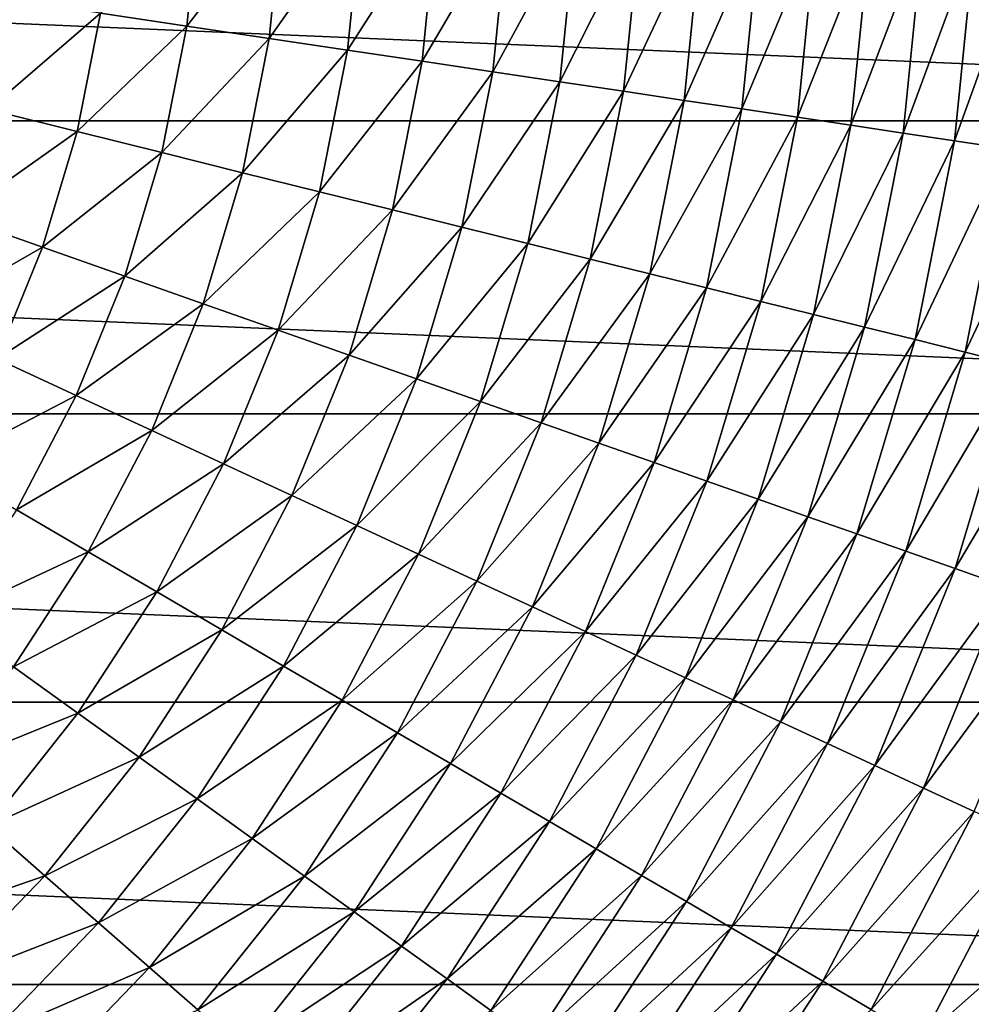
# Model space of a CAD drawing. Header units: millimetres. Extents: x -43.6 to 43.6, y -43.6 to 43.6.
# Tile 247 of 256: x 7.3 to 13.1, y -7.3 to -1.2. Entities that reach past the tile are written whole.
import ezdxf

# ---------------------------------------------------------------- set-up
doc = ezdxf.new("R2010")
doc.units = ezdxf.units.MM
doc.header["$LTSCALE"] = 52.148148
doc.layers.add('143', color=7, linetype='CONTINUOUS')
doc.layers.add('148', color=7, linetype='CONTINUOUS')

msp = doc.modelspace()

# ---------------------------------------------------------------- linework, layer by layer
at = {"layer": '143', "color": 9, "linetype": 'Continuous', "true_color": 0xc2bdad}
for points in [[(-21.4225, -1.8233, -75.5285), (-21.5, 0, -75.5285), (21.4225, -1.8233, -75.5285), (-21.4225, -1.8233, -75.5285)], [(21.4225, -1.8233, -75.5285), (-21.5, 0, -75.5285), (21.5, 0, -75.5285), (21.4225, -1.8233, -75.5285)], [(-21.1907, -3.6335, -75.5285), (-21.4225, -1.8233, -75.5285), (21.1907, -3.6335, -75.5285), (-21.1907, -3.6335, -75.5285)], [(21.1907, -3.6335, -75.5285), (-21.4225, -1.8233, -75.5285), (21.4225, -1.8233, -75.5285), (21.1907, -3.6335, -75.5285)], [(-20.8063, -5.4175, -75.5285), (-21.1907, -3.6335, -75.5285), (20.8063, -5.4175, -75.5285), (-20.8063, -5.4175, -75.5285)], [(20.8063, -5.4175, -75.5285), (-21.1907, -3.6335, -75.5285), (21.1907, -3.6335, -75.5285), (20.8063, -5.4175, -75.5285)], [(-20.2719, -7.1625, -75.5285), (-20.8063, -5.4175, -75.5285), (20.2719, -7.1625, -75.5285), (-20.2719, -7.1625, -75.5285)], [(20.2719, -7.1625, -75.5285), (-20.8063, -5.4175, -75.5285), (20.8063, -5.4175, -75.5285), (20.2719, -7.1625, -75.5285)], [(-19.5914, -8.8559, -75.5285), (-20.2719, -7.1625, -75.5285), (19.5914, -8.8559, -75.5285), (-19.5914, -8.8559, -75.5285)], [(19.5914, -8.8559, -75.5285), (-20.2719, -7.1625, -75.5285), (20.2719, -7.1625, -75.5285), (19.5914, -8.8559, -75.5285)]]:
    msp.add_3dface(points, dxfattribs=at)
at = {"layer": '148', "linetype": 'Continuous'}
for points in [[(8.3672, -0.4436, 2.7851), (7.7537, -1.1573, 3.299), (8.2871, -1.2369, 2.7851), (8.3672, -0.4436, 2.7851)], [(8.3672, -0.4436, 2.7851), (8.2871, -1.2369, 2.7851), (8.8811, -0.4708, 2.24), (8.3672, -0.4436, 2.7851)], [(8.8811, -0.4708, 2.24), (8.2871, -1.2369, 2.7851), (8.7962, -1.3129, 2.24), (8.8811, -0.4708, 2.24)], [(8.8811, -0.4708, 2.24), (8.7962, -1.3129, 2.24), (9.3705, -0.4968, 1.6667), (8.8811, -0.4708, 2.24)], [(9.3705, -0.4968, 1.6667), (8.7962, -1.3129, 2.24), (9.2808, -1.3852, 1.6667), (9.3705, -0.4968, 1.6667)], [(9.3705, -0.4968, 1.6667), (9.2808, -1.3852, 1.6667), (9.8355, -0.5214, 1.0684), (9.3705, -0.4968, 1.6667)], [(9.8355, -0.5214, 1.0684), (9.2808, -1.3852, 1.6667), (9.7414, -1.454, 1.0684), (9.8355, -0.5214, 1.0684)], [(9.8355, -0.5214, 1.0684), (9.7414, -1.454, 1.0684), (10.2768, -0.5448, 0.4488), (9.8355, -0.5214, 1.0684)], [(10.2768, -0.5448, 0.4488), (9.7414, -1.454, 1.0684), (10.1785, -1.5192, 0.4488), (10.2768, -0.5448, 0.4488)], [(10.2768, -0.5448, 0.4488), (10.1785, -1.5192, 0.4488), (10.6955, -0.567, -0.1882), (10.2768, -0.5448, 0.4488)], [(10.6955, -0.567, -0.1882), (10.1785, -1.5192, 0.4488), (10.5932, -1.5811, -0.1882), (10.6955, -0.567, -0.1882)], [(10.6955, -0.567, -0.1882), (10.5932, -1.5811, -0.1882), (11.093, -0.5881, -0.8385), (10.6955, -0.567, -0.1882)], [(11.093, -0.5881, -0.8385), (10.5932, -1.5811, -0.1882), (10.9869, -1.6399, -0.8385), (11.093, -0.5881, -0.8385)], [(11.093, -0.5881, -0.8385), (10.9869, -1.6399, -0.8385), (11.4711, -0.6081, -1.4976), (11.093, -0.5881, -0.8385)], [(11.4711, -0.6081, -1.4976), (10.9869, -1.6399, -0.8385), (11.3613, -1.6958, -1.4976), (11.4711, -0.6081, -1.4976)], [(11.4711, -0.6081, -1.4976), (11.3613, -1.6958, -1.4976), (11.8319, -0.6273, -2.1606), (11.4711, -0.6081, -1.4976)], [(11.8319, -0.6273, -2.1606), (11.3613, -1.6958, -1.4976), (11.7187, -1.7491, -2.1606), (11.8319, -0.6273, -2.1606)], [(11.8319, -0.6273, -2.1606), (11.7187, -1.7491, -2.1606), (12.178, -0.6456, -2.8224), (11.8319, -0.6273, -2.1606)], [(12.178, -0.6456, -2.8224), (11.7187, -1.7491, -2.1606), (12.0615, -1.8003, -2.8224), (12.178, -0.6456, -2.8224)], [(12.178, -0.6456, -2.8224), (12.0615, -1.8003, -2.8224), (12.5122, -0.6633, -3.4775), (12.178, -0.6456, -2.8224)], [(12.5122, -0.6633, -3.4775), (12.0615, -1.8003, -2.8224), (12.3925, -1.8497, -3.4775), (12.5122, -0.6633, -3.4775)], [(12.5122, -0.6633, -3.4775), (12.3925, -1.8497, -3.4775), (12.8379, -0.6806, -4.1203), (12.5122, -0.6633, -3.4775)], [(12.8379, -0.6806, -4.1203), (12.3925, -1.8497, -3.4775), (12.715, -1.8978, -4.1203), (12.8379, -0.6806, -4.1203)], [(12.8379, -0.6806, -4.1203), (12.715, -1.8978, -4.1203), (13.1586, -0.6976, -4.7447), (12.8379, -0.6806, -4.1203)], [(13.1586, -0.6976, -4.7447), (12.715, -1.8978, -4.1203), (13.0327, -1.9452, -4.7447), (13.1586, -0.6976, -4.7447)], [(13.1586, -0.6976, -4.7447), (13.0327, -1.9452, -4.7447), (13.4784, -0.7145, -5.3443), (13.1586, -0.6976, -4.7447)], [(13.4784, -0.7145, -5.3443), (13.0327, -1.9452, -4.7447), (13.3494, -1.9925, -5.3443), (13.4784, -0.7145, -5.3443)], [(7.1964, -1.0741, 3.779), (7.0617, -1.7533, 3.779), (7.7537, -1.1573, 3.299), (7.1964, -1.0741, 3.779)], [(7.7537, -1.1573, 3.299), (7.0617, -1.7533, 3.779), (7.6086, -1.8891, 3.299), (7.7537, -1.1573, 3.299)], [(7.7537, -1.1573, 3.299), (7.6086, -1.8891, 3.299), (8.2871, -1.2369, 2.7851), (7.7537, -1.1573, 3.299)], [(8.2871, -1.2369, 2.7851), (7.6086, -1.8891, 3.299), (8.132, -2.0191, 2.7851), (8.2871, -1.2369, 2.7851)], [(8.2871, -1.2369, 2.7851), (8.132, -2.0191, 2.7851), (8.7962, -1.3129, 2.24), (8.2871, -1.2369, 2.7851)], [(8.7962, -1.3129, 2.24), (8.132, -2.0191, 2.7851), (8.6315, -2.1431, 2.24), (8.7962, -1.3129, 2.24)], [(8.7962, -1.3129, 2.24), (8.6315, -2.1431, 2.24), (9.2808, -1.3852, 1.6667), (8.7962, -1.3129, 2.24)], [(9.2808, -1.3852, 1.6667), (8.6315, -2.1431, 2.24), (9.1071, -2.2612, 1.6667), (9.2808, -1.3852, 1.6667)], [(9.2808, -1.3852, 1.6667), (9.1071, -2.2612, 1.6667), (9.7414, -1.454, 1.0684), (9.2808, -1.3852, 1.6667)], [(9.7414, -1.454, 1.0684), (9.1071, -2.2612, 1.6667), (9.559, -2.3734, 1.0684), (9.7414, -1.454, 1.0684)], [(9.7414, -1.454, 1.0684), (9.559, -2.3734, 1.0684), (10.1785, -1.5192, 0.4488), (9.7414, -1.454, 1.0684)], [(10.1785, -1.5192, 0.4488), (9.559, -2.3734, 1.0684), (9.988, -2.4799, 0.4488), (10.1785, -1.5192, 0.4488)], [(10.1785, -1.5192, 0.4488), (9.988, -2.4799, 0.4488), (10.5932, -1.5811, -0.1882), (10.1785, -1.5192, 0.4488)], [(10.5932, -1.5811, -0.1882), (9.988, -2.4799, 0.4488), (10.3949, -2.5809, -0.1882), (10.5932, -1.5811, -0.1882)], [(10.5932, -1.5811, -0.1882), (10.3949, -2.5809, -0.1882), (10.9869, -1.6399, -0.8385), (10.5932, -1.5811, -0.1882)], [(10.9869, -1.6399, -0.8385), (10.3949, -2.5809, -0.1882), (10.7813, -2.6768, -0.8385), (10.9869, -1.6399, -0.8385)], [(10.9869, -1.6399, -0.8385), (10.7813, -2.6768, -0.8385), (11.3613, -1.6958, -1.4976), (10.9869, -1.6399, -0.8385)], [(11.3613, -1.6958, -1.4976), (10.7813, -2.6768, -0.8385), (11.1487, -2.7681, -1.4976), (11.3613, -1.6958, -1.4976)], [(11.3613, -1.6958, -1.4976), (11.1487, -2.7681, -1.4976), (11.7187, -1.7491, -2.1606), (11.3613, -1.6958, -1.4976)], [(7.0617, -1.7533, 3.779), (6.8631, -2.4166, 3.779), (7.6086, -1.8891, 3.299), (7.0617, -1.7533, 3.779)], [(11.7187, -1.7491, -2.1606), (11.1487, -2.7681, -1.4976), (11.4994, -2.8551, -2.1606), (11.7187, -1.7491, -2.1606)], [(11.7187, -1.7491, -2.1606), (11.4994, -2.8551, -2.1606), (12.0615, -1.8003, -2.8224), (11.7187, -1.7491, -2.1606)], [(12.0615, -1.8003, -2.8224), (11.4994, -2.8551, -2.1606), (11.8357, -2.9386, -2.8224), (12.0615, -1.8003, -2.8224)], [(12.0615, -1.8003, -2.8224), (11.8357, -2.9386, -2.8224), (12.3925, -1.8497, -3.4775), (12.0615, -1.8003, -2.8224)], [(12.3925, -1.8497, -3.4775), (11.8357, -2.9386, -2.8224), (12.1606, -3.0193, -3.4775), (12.3925, -1.8497, -3.4775)], [(12.3925, -1.8497, -3.4775), (12.1606, -3.0193, -3.4775), (12.715, -1.8978, -4.1203), (12.3925, -1.8497, -3.4775)], [(7.6086, -1.8891, 3.299), (6.8631, -2.4166, 3.779), (7.3946, -2.6038, 3.299), (7.6086, -1.8891, 3.299)], [(7.6086, -1.8891, 3.299), (7.3946, -2.6038, 3.299), (8.132, -2.0191, 2.7851), (7.6086, -1.8891, 3.299)], [(12.715, -1.8978, -4.1203), (12.1606, -3.0193, -3.4775), (12.4771, -3.0979, -4.1203), (12.715, -1.8978, -4.1203)], [(12.715, -1.8978, -4.1203), (12.4771, -3.0979, -4.1203), (13.0327, -1.9452, -4.7447), (12.715, -1.8978, -4.1203)], [(13.0327, -1.9452, -4.7447), (12.4771, -3.0979, -4.1203), (12.7888, -3.1753, -4.7447), (13.0327, -1.9452, -4.7447)], [(13.0327, -1.9452, -4.7447), (12.7888, -3.1753, -4.7447), (13.3494, -1.9925, -5.3443), (13.0327, -1.9452, -4.7447)], [(13.3494, -1.9925, -5.3443), (12.7888, -3.1753, -4.7447), (13.0996, -3.2524, -5.3443), (13.3494, -1.9925, -5.3443)], [(13.3494, -1.9925, -5.3443), (13.0996, -3.2524, -5.3443), (13.6696, -2.0403, -5.9125), (13.3494, -1.9925, -5.3443)], [(8.132, -2.0191, 2.7851), (7.3946, -2.6038, 3.299), (7.9033, -2.7829, 2.7851), (8.132, -2.0191, 2.7851)], [(8.132, -2.0191, 2.7851), (7.9033, -2.7829, 2.7851), (8.6315, -2.1431, 2.24), (8.132, -2.0191, 2.7851)], [(13.6696, -2.0403, -5.9125), (13.0996, -3.2524, -5.3443), (13.4137, -3.3304, -5.9125), (13.6696, -2.0403, -5.9125)], [(8.6315, -2.1431, 2.24), (7.9033, -2.7829, 2.7851), (8.3887, -2.9539, 2.24), (8.6315, -2.1431, 2.24)], [(8.6315, -2.1431, 2.24), (8.3887, -2.9539, 2.24), (9.1071, -2.2612, 1.6667), (8.6315, -2.1431, 2.24)], [(9.1071, -2.2612, 1.6667), (8.3887, -2.9539, 2.24), (8.8509, -3.1166, 1.6667), (9.1071, -2.2612, 1.6667)], [(9.1071, -2.2612, 1.6667), (8.8509, -3.1166, 1.6667), (9.559, -2.3734, 1.0684), (9.1071, -2.2612, 1.6667)], [(9.559, -2.3734, 1.0684), (8.8509, -3.1166, 1.6667), (9.2902, -3.2713, 1.0684), (9.559, -2.3734, 1.0684)], [(9.559, -2.3734, 1.0684), (9.2902, -3.2713, 1.0684), (9.988, -2.4799, 0.4488), (9.559, -2.3734, 1.0684)], [(6.8631, -2.4166, 3.779), (6.6023, -3.0581, 3.779), (7.3946, -2.6038, 3.299), (6.8631, -2.4166, 3.779)], [(9.988, -2.4799, 0.4488), (9.2902, -3.2713, 1.0684), (9.707, -3.4181, 0.4488), (9.988, -2.4799, 0.4488)], [(9.988, -2.4799, 0.4488), (9.707, -3.4181, 0.4488), (10.3949, -2.5809, -0.1882), (9.988, -2.4799, 0.4488)], [(7.3946, -2.6038, 3.299), (6.6023, -3.0581, 3.779), (7.1136, -3.2949, 3.299), (7.3946, -2.6038, 3.299)], [(7.3946, -2.6038, 3.299), (7.1136, -3.2949, 3.299), (7.9033, -2.7829, 2.7851), (7.3946, -2.6038, 3.299)], [(10.3949, -2.5809, -0.1882), (9.707, -3.4181, 0.4488), (10.1025, -3.5573, -0.1882), (10.3949, -2.5809, -0.1882)], [(10.3949, -2.5809, -0.1882), (10.1025, -3.5573, -0.1882), (10.7813, -2.6768, -0.8385), (10.3949, -2.5809, -0.1882)], [(10.7813, -2.6768, -0.8385), (10.1025, -3.5573, -0.1882), (10.478, -3.6895, -0.8385), (10.7813, -2.6768, -0.8385)], [(10.7813, -2.6768, -0.8385), (10.478, -3.6895, -0.8385), (11.1487, -2.7681, -1.4976), (10.7813, -2.6768, -0.8385)], [(7.9033, -2.7829, 2.7851), (7.1136, -3.2949, 3.299), (7.6029, -3.5216, 2.7851), (7.9033, -2.7829, 2.7851)], [(7.9033, -2.7829, 2.7851), (7.6029, -3.5216, 2.7851), (8.3887, -2.9539, 2.24), (7.9033, -2.7829, 2.7851)], [(11.1487, -2.7681, -1.4976), (10.478, -3.6895, -0.8385), (10.8351, -3.8153, -1.4976), (11.1487, -2.7681, -1.4976)], [(11.1487, -2.7681, -1.4976), (10.8351, -3.8153, -1.4976), (11.4994, -2.8551, -2.1606), (11.1487, -2.7681, -1.4976)], [(11.4994, -2.8551, -2.1606), (10.8351, -3.8153, -1.4976), (11.1759, -3.9353, -2.1606), (11.4994, -2.8551, -2.1606)], [(11.4994, -2.8551, -2.1606), (11.1759, -3.9353, -2.1606), (11.8357, -2.9386, -2.8224), (11.4994, -2.8551, -2.1606)], [(8.3887, -2.9539, 2.24), (7.6029, -3.5216, 2.7851), (8.07, -3.7379, 2.24), (8.3887, -2.9539, 2.24)], [(8.3887, -2.9539, 2.24), (8.07, -3.7379, 2.24), (8.8509, -3.1166, 1.6667), (8.3887, -2.9539, 2.24)], [(11.8357, -2.9386, -2.8224), (11.1759, -3.9353, -2.1606), (11.5028, -4.0504, -2.8224), (11.8357, -2.9386, -2.8224)], [(11.8357, -2.9386, -2.8224), (11.5028, -4.0504, -2.8224), (12.1606, -3.0193, -3.4775), (11.8357, -2.9386, -2.8224)], [(12.1606, -3.0193, -3.4775), (11.5028, -4.0504, -2.8224), (11.8185, -4.1615, -3.4775), (12.1606, -3.0193, -3.4775)], [(12.1606, -3.0193, -3.4775), (11.8185, -4.1615, -3.4775), (12.4771, -3.0979, -4.1203), (12.1606, -3.0193, -3.4775)], [(12.4771, -3.0979, -4.1203), (11.8185, -4.1615, -3.4775), (12.1261, -4.2699, -4.1203), (12.4771, -3.0979, -4.1203)], [(12.4771, -3.0979, -4.1203), (12.1261, -4.2699, -4.1203), (12.7888, -3.1753, -4.7447), (12.4771, -3.0979, -4.1203)], [(8.8509, -3.1166, 1.6667), (8.07, -3.7379, 2.24), (8.5146, -3.9438, 1.6667), (8.8509, -3.1166, 1.6667)], [(8.8509, -3.1166, 1.6667), (8.5146, -3.9438, 1.6667), (9.2902, -3.2713, 1.0684), (8.8509, -3.1166, 1.6667)], [(12.7888, -3.1753, -4.7447), (12.1261, -4.2699, -4.1203), (12.429, -4.3765, -4.7447), (12.7888, -3.1753, -4.7447)], [(12.7888, -3.1753, -4.7447), (12.429, -4.3765, -4.7447), (13.0996, -3.2524, -5.3443), (12.7888, -3.1753, -4.7447)], [(9.2902, -3.2713, 1.0684), (8.5146, -3.9438, 1.6667), (8.9371, -4.1395, 1.0684), (9.2902, -3.2713, 1.0684)], [(9.2902, -3.2713, 1.0684), (8.9371, -4.1395, 1.0684), (9.707, -3.4181, 0.4488), (9.2902, -3.2713, 1.0684)], [(13.0996, -3.2524, -5.3443), (12.429, -4.3765, -4.7447), (12.7311, -4.4829, -5.3443), (13.0996, -3.2524, -5.3443)], [(13.0996, -3.2524, -5.3443), (12.7311, -4.4829, -5.3443), (13.4137, -3.3304, -5.9125), (13.0996, -3.2524, -5.3443)], [(7.1136, -3.2949, 3.299), (6.7682, -3.9562, 3.299), (7.6029, -3.5216, 2.7851), (7.1136, -3.2949, 3.299)], [(13.4137, -3.3304, -5.9125), (12.7311, -4.4829, -5.3443), (13.0364, -4.5904, -5.9125), (13.4137, -3.3304, -5.9125)], [(13.4137, -3.3304, -5.9125), (13.0364, -4.5904, -5.9125), (13.7358, -3.4104, -6.4423), (13.4137, -3.3304, -5.9125)], [(9.707, -3.4181, 0.4488), (8.9371, -4.1395, 1.0684), (9.3382, -4.3253, 0.4488), (9.707, -3.4181, 0.4488)], [(9.707, -3.4181, 0.4488), (9.3382, -4.3253, 0.4488), (10.1025, -3.5573, -0.1882), (9.707, -3.4181, 0.4488)], [(13.7358, -3.4104, -6.4423), (13.0364, -4.5904, -5.9125), (13.3495, -4.7006, -6.4423), (13.7358, -3.4104, -6.4423)], [(7.6029, -3.5216, 2.7851), (6.7682, -3.9562, 3.299), (7.2338, -4.2283, 2.7851), (7.6029, -3.5216, 2.7851)], [(7.6029, -3.5216, 2.7851), (7.2338, -4.2283, 2.7851), (8.07, -3.7379, 2.24), (7.6029, -3.5216, 2.7851)], [(10.1025, -3.5573, -0.1882), (9.3382, -4.3253, 0.4488), (9.7186, -4.5015, -0.1882), (10.1025, -3.5573, -0.1882)], [(10.1025, -3.5573, -0.1882), (9.7186, -4.5015, -0.1882), (10.478, -3.6895, -0.8385), (10.1025, -3.5573, -0.1882)], [(10.478, -3.6895, -0.8385), (9.7186, -4.5015, -0.1882), (10.0798, -4.6688, -0.8385), (10.478, -3.6895, -0.8385)], [(10.478, -3.6895, -0.8385), (10.0798, -4.6688, -0.8385), (10.8351, -3.8153, -1.4976), (10.478, -3.6895, -0.8385)], [(8.07, -3.7379, 2.24), (7.2338, -4.2283, 2.7851), (7.6781, -4.4881, 2.24), (8.07, -3.7379, 2.24)], [(8.07, -3.7379, 2.24), (7.6781, -4.4881, 2.24), (8.5146, -3.9438, 1.6667), (8.07, -3.7379, 2.24)], [(10.8351, -3.8153, -1.4976), (10.0798, -4.6688, -0.8385), (10.4234, -4.8279, -1.4976), (10.8351, -3.8153, -1.4976)], [(10.8351, -3.8153, -1.4976), (10.4234, -4.8279, -1.4976), (11.1759, -3.9353, -2.1606), (10.8351, -3.8153, -1.4976)], [(8.5146, -3.9438, 1.6667), (7.6781, -4.4881, 2.24), (8.1012, -4.7353, 1.6667), (8.5146, -3.9438, 1.6667)], [(8.5146, -3.9438, 1.6667), (8.1012, -4.7353, 1.6667), (8.9371, -4.1395, 1.0684), (8.5146, -3.9438, 1.6667)], [(11.1759, -3.9353, -2.1606), (10.4234, -4.8279, -1.4976), (10.7512, -4.9798, -2.1606), (11.1759, -3.9353, -2.1606)], [(11.1759, -3.9353, -2.1606), (10.7512, -4.9798, -2.1606), (11.5028, -4.0504, -2.8224), (11.1759, -3.9353, -2.1606)], [(11.5028, -4.0504, -2.8224), (10.7512, -4.9798, -2.1606), (11.0657, -5.1255, -2.8224), (11.5028, -4.0504, -2.8224)], [(11.5028, -4.0504, -2.8224), (11.0657, -5.1255, -2.8224), (11.8185, -4.1615, -3.4775), (11.5028, -4.0504, -2.8224)], [(8.9371, -4.1395, 1.0684), (8.1012, -4.7353, 1.6667), (8.5032, -4.9703, 1.0684), (8.9371, -4.1395, 1.0684)], [(8.9371, -4.1395, 1.0684), (8.5032, -4.9703, 1.0684), (9.3382, -4.3253, 0.4488), (8.9371, -4.1395, 1.0684)], [(11.8185, -4.1615, -3.4775), (11.0657, -5.1255, -2.8224), (11.3694, -5.2661, -3.4775), (11.8185, -4.1615, -3.4775)], [(11.8185, -4.1615, -3.4775), (11.3694, -5.2661, -3.4775), (12.1261, -4.2699, -4.1203), (11.8185, -4.1615, -3.4775)], [(7.2338, -4.2283, 2.7851), (6.7991, -4.8968, 2.7851), (7.6781, -4.4881, 2.24), (7.2338, -4.2283, 2.7851)], [(12.1261, -4.2699, -4.1203), (11.3694, -5.2661, -3.4775), (11.6653, -5.4032, -4.1203), (12.1261, -4.2699, -4.1203)], [(12.1261, -4.2699, -4.1203), (11.6653, -5.4032, -4.1203), (12.429, -4.3765, -4.7447), (12.1261, -4.2699, -4.1203)], [(9.3382, -4.3253, 0.4488), (8.5032, -4.9703, 1.0684), (8.8847, -5.1934, 0.4488), (9.3382, -4.3253, 0.4488)], [(9.3382, -4.3253, 0.4488), (8.8847, -5.1934, 0.4488), (9.7186, -4.5015, -0.1882), (9.3382, -4.3253, 0.4488)], [(12.429, -4.3765, -4.7447), (11.6653, -5.4032, -4.1203), (11.9567, -5.5382, -4.7447), (12.429, -4.3765, -4.7447)], [(12.429, -4.3765, -4.7447), (11.9567, -5.5382, -4.7447), (12.7311, -4.4829, -5.3443), (12.429, -4.3765, -4.7447)], [(7.6781, -4.4881, 2.24), (6.7991, -4.8968, 2.7851), (7.2167, -5.1976, 2.24), (7.6781, -4.4881, 2.24)], [(7.6781, -4.4881, 2.24), (7.2167, -5.1976, 2.24), (8.1012, -4.7353, 1.6667), (7.6781, -4.4881, 2.24)], [(9.7186, -4.5015, -0.1882), (8.8847, -5.1934, 0.4488), (9.2467, -5.4049, -0.1882), (9.7186, -4.5015, -0.1882)], [(9.7186, -4.5015, -0.1882), (9.2467, -5.4049, -0.1882), (10.0798, -4.6688, -0.8385), (9.7186, -4.5015, -0.1882)], [(12.7311, -4.4829, -5.3443), (11.9567, -5.5382, -4.7447), (12.2473, -5.6728, -5.3443), (12.7311, -4.4829, -5.3443)], [(12.7311, -4.4829, -5.3443), (12.2473, -5.6728, -5.3443), (13.0364, -4.5904, -5.9125), (12.7311, -4.4829, -5.3443)], [(13.0364, -4.5904, -5.9125), (12.2473, -5.6728, -5.3443), (12.541, -5.8088, -5.9125), (13.0364, -4.5904, -5.9125)], [(13.0364, -4.5904, -5.9125), (12.541, -5.8088, -5.9125), (13.3495, -4.7006, -6.4423), (13.0364, -4.5904, -5.9125)], [(10.0798, -4.6688, -0.8385), (9.2467, -5.4049, -0.1882), (9.5904, -5.6058, -0.8385), (10.0798, -4.6688, -0.8385)], [(10.0798, -4.6688, -0.8385), (9.5904, -5.6058, -0.8385), (10.4234, -4.8279, -1.4976), (10.0798, -4.6688, -0.8385)], [(8.1012, -4.7353, 1.6667), (7.2167, -5.1976, 2.24), (7.6144, -5.484, 1.6667), (8.1012, -4.7353, 1.6667)], [(8.1012, -4.7353, 1.6667), (7.6144, -5.484, 1.6667), (8.5032, -4.9703, 1.0684), (8.1012, -4.7353, 1.6667)], [(13.3495, -4.7006, -6.4423), (12.541, -5.8088, -5.9125), (12.8422, -5.9483, -6.4423), (13.3495, -4.7006, -6.4423)], [(13.3495, -4.7006, -6.4423), (12.8422, -5.9483, -6.4423), (13.6751, -4.8153, -6.9264), (13.3495, -4.7006, -6.4423)], [(10.4234, -4.8279, -1.4976), (9.5904, -5.6058, -0.8385), (9.9173, -5.7969, -1.4976), (10.4234, -4.8279, -1.4976)], [(10.4234, -4.8279, -1.4976), (9.9173, -5.7969, -1.4976), (10.7512, -4.9798, -2.1606), (10.4234, -4.8279, -1.4976)], [(13.6751, -4.8153, -6.9264), (12.8422, -5.9483, -6.4423), (13.1554, -6.0934, -6.9264), (13.6751, -4.8153, -6.9264)], [(8.5032, -4.9703, 1.0684), (7.6144, -5.484, 1.6667), (7.9922, -5.7561, 1.0684), (8.5032, -4.9703, 1.0684)], [(8.5032, -4.9703, 1.0684), (7.9922, -5.7561, 1.0684), (8.8847, -5.1934, 0.4488), (8.5032, -4.9703, 1.0684)], [(10.7512, -4.9798, -2.1606), (9.9173, -5.7969, -1.4976), (10.2292, -5.9792, -2.1606), (10.7512, -4.9798, -2.1606)], [(10.7512, -4.9798, -2.1606), (10.2292, -5.9792, -2.1606), (11.0657, -5.1255, -2.8224), (10.7512, -4.9798, -2.1606)], [(11.0657, -5.1255, -2.8224), (10.2292, -5.9792, -2.1606), (10.5284, -6.1541, -2.8224), (11.0657, -5.1255, -2.8224)], [(11.0657, -5.1255, -2.8224), (10.5284, -6.1541, -2.8224), (11.3694, -5.2661, -3.4775), (11.0657, -5.1255, -2.8224)], [(7.2167, -5.1976, 2.24), (6.69, -5.86, 2.24), (7.6144, -5.484, 1.6667), (7.2167, -5.1976, 2.24)], [(8.8847, -5.1934, 0.4488), (7.9922, -5.7561, 1.0684), (8.3508, -6.0144, 0.4488), (8.8847, -5.1934, 0.4488)], [(8.8847, -5.1934, 0.4488), (8.3508, -6.0144, 0.4488), (9.2467, -5.4049, -0.1882), (8.8847, -5.1934, 0.4488)], [(11.3694, -5.2661, -3.4775), (10.5284, -6.1541, -2.8224), (10.8173, -6.323, -3.4775), (11.3694, -5.2661, -3.4775)], [(11.3694, -5.2661, -3.4775), (10.8173, -6.323, -3.4775), (11.6653, -5.4032, -4.1203), (11.3694, -5.2661, -3.4775)], [(9.2467, -5.4049, -0.1882), (8.3508, -6.0144, 0.4488), (8.6911, -6.2594, -0.1882), (9.2467, -5.4049, -0.1882)], [(9.2467, -5.4049, -0.1882), (8.6911, -6.2594, -0.1882), (9.5904, -5.6058, -0.8385), (9.2467, -5.4049, -0.1882)], [(11.6653, -5.4032, -4.1203), (10.8173, -6.323, -3.4775), (11.0989, -6.4876, -4.1203), (11.6653, -5.4032, -4.1203)], [(11.6653, -5.4032, -4.1203), (11.0989, -6.4876, -4.1203), (11.9567, -5.5382, -4.7447), (11.6653, -5.4032, -4.1203)], [(7.6144, -5.484, 1.6667), (6.69, -5.86, 2.24), (7.0586, -6.1829, 1.6667), (7.6144, -5.484, 1.6667)], [(7.6144, -5.484, 1.6667), (7.0586, -6.1829, 1.6667), (7.9922, -5.7561, 1.0684), (7.6144, -5.484, 1.6667)], [(11.9567, -5.5382, -4.7447), (11.0989, -6.4876, -4.1203), (11.3762, -6.6497, -4.7447), (11.9567, -5.5382, -4.7447)], [(11.9567, -5.5382, -4.7447), (11.3762, -6.6497, -4.7447), (12.2473, -5.6728, -5.3443), (11.9567, -5.5382, -4.7447)], [(9.5904, -5.6058, -0.8385), (8.6911, -6.2594, -0.1882), (9.0141, -6.4921, -0.8385), (9.5904, -5.6058, -0.8385)], [(9.5904, -5.6058, -0.8385), (9.0141, -6.4921, -0.8385), (9.9173, -5.7969, -1.4976), (9.5904, -5.6058, -0.8385)], [(12.2473, -5.6728, -5.3443), (11.3762, -6.6497, -4.7447), (11.6526, -6.8113, -5.3443), (12.2473, -5.6728, -5.3443)], [(12.2473, -5.6728, -5.3443), (11.6526, -6.8113, -5.3443), (12.541, -5.8088, -5.9125), (12.2473, -5.6728, -5.3443)], [(7.9922, -5.7561, 1.0684), (7.0586, -6.1829, 1.6667), (7.4089, -6.4897, 1.0684), (7.9922, -5.7561, 1.0684)], [(7.9922, -5.7561, 1.0684), (7.4089, -6.4897, 1.0684), (8.3508, -6.0144, 0.4488), (7.9922, -5.7561, 1.0684)], [(9.9173, -5.7969, -1.4976), (9.0141, -6.4921, -0.8385), (9.3213, -6.7133, -1.4976), (9.9173, -5.7969, -1.4976)], [(9.9173, -5.7969, -1.4976), (9.3213, -6.7133, -1.4976), (10.2292, -5.9792, -2.1606), (9.9173, -5.7969, -1.4976)], [(12.541, -5.8088, -5.9125), (11.6526, -6.8113, -5.3443), (11.9321, -6.9746, -5.9125), (12.541, -5.8088, -5.9125)], [(12.541, -5.8088, -5.9125), (11.9321, -6.9746, -5.9125), (12.8422, -5.9483, -6.4423), (12.541, -5.8088, -5.9125)], [(12.8422, -5.9483, -6.4423), (11.9321, -6.9746, -5.9125), (12.2186, -7.1421, -6.4423), (12.8422, -5.9483, -6.4423)], [(12.8422, -5.9483, -6.4423), (12.2186, -7.1421, -6.4423), (13.1554, -6.0934, -6.9264), (12.8422, -5.9483, -6.4423)], [(8.3508, -6.0144, 0.4488), (7.4089, -6.4897, 1.0684), (7.7413, -6.7809, 0.4488), (8.3508, -6.0144, 0.4488)], [(8.3508, -6.0144, 0.4488), (7.7413, -6.7809, 0.4488), (8.6911, -6.2594, -0.1882), (8.3508, -6.0144, 0.4488)], [(10.2292, -5.9792, -2.1606), (9.3213, -6.7133, -1.4976), (9.6145, -6.9245, -2.1606), (10.2292, -5.9792, -2.1606)], [(10.2292, -5.9792, -2.1606), (9.6145, -6.9245, -2.1606), (10.5284, -6.1541, -2.8224), (10.2292, -5.9792, -2.1606)], [(13.1554, -6.0934, -6.9264), (12.2186, -7.1421, -6.4423), (12.5167, -7.3163, -6.9264), (13.1554, -6.0934, -6.9264)], [(13.1554, -6.0934, -6.9264), (12.5167, -7.3163, -6.9264), (13.4858, -6.2464, -7.3572), (13.1554, -6.0934, -6.9264)], [(7.0586, -6.1829, 1.6667), (6.4389, -6.8259, 1.6667), (7.4089, -6.4897, 1.0684), (7.0586, -6.1829, 1.6667)], [(10.5284, -6.1541, -2.8224), (9.6145, -6.9245, -2.1606), (9.8957, -7.127, -2.8224), (10.5284, -6.1541, -2.8224)], [(10.5284, -6.1541, -2.8224), (9.8957, -7.127, -2.8224), (10.8173, -6.323, -3.4775), (10.5284, -6.1541, -2.8224)], [(8.6911, -6.2594, -0.1882), (7.7413, -6.7809, 0.4488), (8.0567, -7.0572, -0.1882), (8.6911, -6.2594, -0.1882)], [(8.6911, -6.2594, -0.1882), (8.0567, -7.0572, -0.1882), (9.0141, -6.4921, -0.8385), (8.6911, -6.2594, -0.1882)], [(13.4858, -6.2464, -7.3572), (12.5167, -7.3163, -6.9264), (12.831, -7.5, -7.3572), (13.4858, -6.2464, -7.3572)], [(13.6722, -6.7565, -7.7265), (13.4858, -6.2464, -7.3572), (12.831, -7.5, -7.3572), (13.6722, -6.7565, -7.7265)], [(10.8173, -6.323, -3.4775), (9.8957, -7.127, -2.8224), (10.1673, -7.3226, -3.4775), (10.8173, -6.323, -3.4775)], [(10.8173, -6.323, -3.4775), (10.1673, -7.3226, -3.4775), (11.0989, -6.4876, -4.1203), (10.8173, -6.323, -3.4775)], [(7.4089, -6.4897, 1.0684), (6.4389, -6.8259, 1.6667), (6.7584, -7.1646, 1.0684), (7.4089, -6.4897, 1.0684)], [(7.4089, -6.4897, 1.0684), (6.7584, -7.1646, 1.0684), (7.7413, -6.7809, 0.4488), (7.4089, -6.4897, 1.0684)], [(9.0141, -6.4921, -0.8385), (8.0567, -7.0572, -0.1882), (8.3562, -7.3195, -0.8385), (9.0141, -6.4921, -0.8385)], [(9.0141, -6.4921, -0.8385), (8.3562, -7.3195, -0.8385), (9.3213, -6.7133, -1.4976), (9.0141, -6.4921, -0.8385)], [(11.0989, -6.4876, -4.1203), (10.1673, -7.3226, -3.4775), (10.4319, -7.5132, -4.1203), (11.0989, -6.4876, -4.1203)], [(11.0989, -6.4876, -4.1203), (10.4319, -7.5132, -4.1203), (11.3762, -6.6497, -4.7447), (11.0989, -6.4876, -4.1203)], [(11.3762, -6.6497, -4.7447), (10.4319, -7.5132, -4.1203), (10.6926, -7.7009, -4.7447), (11.3762, -6.6497, -4.7447)], [(11.3762, -6.6497, -4.7447), (10.6926, -7.7009, -4.7447), (11.6526, -6.8113, -5.3443), (11.3762, -6.6497, -4.7447)], [(9.3213, -6.7133, -1.4976), (8.3562, -7.3195, -0.8385), (8.641, -7.569, -1.4976), (9.3213, -6.7133, -1.4976)], [(9.3213, -6.7133, -1.4976), (8.641, -7.569, -1.4976), (9.6145, -6.9245, -2.1606), (9.3213, -6.7133, -1.4976)], [(13.3167, -7.4327, -7.7265), (13.6722, -6.7565, -7.7265), (12.831, -7.5, -7.3572), (13.3167, -7.4327, -7.7265)], [(7.7413, -6.7809, 0.4488), (6.7584, -7.1646, 1.0684), (7.0617, -7.4861, 0.4488), (7.7413, -6.7809, 0.4488)], [(7.7413, -6.7809, 0.4488), (7.0617, -7.4861, 0.4488), (8.0567, -7.0572, -0.1882), (7.7413, -6.7809, 0.4488)], [(11.6526, -6.8113, -5.3443), (10.6926, -7.7009, -4.7447), (10.9524, -7.8881, -5.3443), (11.6526, -6.8113, -5.3443)], [(11.6526, -6.8113, -5.3443), (10.9524, -7.8881, -5.3443), (11.9321, -6.9746, -5.9125), (11.6526, -6.8113, -5.3443)], [(9.6145, -6.9245, -2.1606), (8.641, -7.569, -1.4976), (8.9128, -7.8071, -2.1606), (9.6145, -6.9245, -2.1606)], [(9.6145, -6.9245, -2.1606), (8.9128, -7.8071, -2.1606), (9.8957, -7.127, -2.8224), (9.6145, -6.9245, -2.1606)], [(11.9321, -6.9746, -5.9125), (10.9524, -7.8881, -5.3443), (11.2151, -8.0772, -5.9125), (11.9321, -6.9746, -5.9125)], [(11.9321, -6.9746, -5.9125), (11.2151, -8.0772, -5.9125), (12.2186, -7.1421, -6.4423), (11.9321, -6.9746, -5.9125)], [(8.0567, -7.0572, -0.1882), (7.0617, -7.4861, 0.4488), (7.3494, -7.7911, -0.1882), (8.0567, -7.0572, -0.1882)], [(8.0567, -7.0572, -0.1882), (7.3494, -7.7911, -0.1882), (8.3562, -7.3195, -0.8385), (8.0567, -7.0572, -0.1882)], [(9.8957, -7.127, -2.8224), (8.9128, -7.8071, -2.1606), (9.1735, -8.0354, -2.8224), (9.8957, -7.127, -2.8224)], [(9.8957, -7.127, -2.8224), (9.1735, -8.0354, -2.8224), (10.1673, -7.3226, -3.4775), (9.8957, -7.127, -2.8224)], [(12.2186, -7.1421, -6.4423), (11.2151, -8.0772, -5.9125), (11.4844, -8.2712, -6.4423), (12.2186, -7.1421, -6.4423)], [(12.2186, -7.1421, -6.4423), (11.4844, -8.2712, -6.4423), (12.5167, -7.3163, -6.9264), (12.2186, -7.1421, -6.4423)]]:
    msp.add_3dface(points, dxfattribs=at)

doc.saveas('drawing.dxf')
